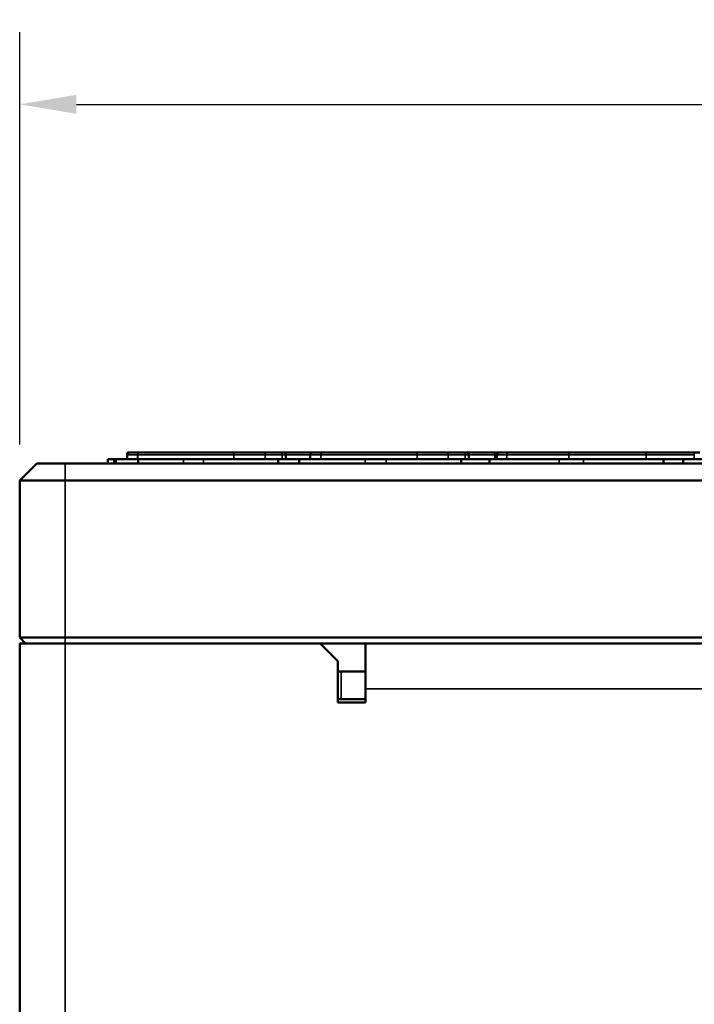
# Model space of a CAD drawing. Header units: inches. Extents: x 1.3 to 22.7, y 0.2 to 18.2.
# Tile 8 of 65: x 1.5 to 2.4, y 9.5 to 10.9. Entities that reach past the tile are written whole.
import ezdxf

# ---------------------------------------------------------------- set-up
doc = ezdxf.new("R2010")
doc.units = ezdxf.units.IN
doc.header["$LTSCALE"] = 0.833333
doc.header["$MEASUREMENT"] = 0
for name, color, linetype, lineweight in [('Dimension (ANSI)', 7, 'Continuous', 25), ('Visible (ANSI)', 7, 'Continuous', 50), ('Visible Narrow (ANSI)', 7, 'Continuous', 35)]:
    doc.layers.add(name, color=color, linetype=linetype, lineweight=lineweight)
doc.styles.add('Note Text (ANSI)', font='tahoma.ttf')
doc.dimstyles.new('Default (ANSI)', dxfattribs={"dimscale": 0.833333, "dimtxt": 0.2, "dimasz": 0.098425, "dimexe": 0.125, "dimexo": 0.0625, "dimgap": 0.031496, "dimtad": 0, "dimtih": 1, "dimtoh": 1, "dimrnd": 1e-08, "dimzin": 4, "dimdsep": 46, "dimtxsty": 'Note Text (ANSI)', "dimcen": 0.09, "dimdle": 0.393701, "dimclrd": 256, "dimclre": 256, "dimclrt": 256, "dimadec": 0, "dimazin": 1, "dimtfac": 1, "dimtofl": 0, "dimtmove": 0, "dimatfit": 3, "dimfxl": 1, "dimtolj": 1, "dimtzin": 4, "dimlwd": -1, "dimlwe": -1, "dimarcsym": 0})

# ---------------------------------------------------------------- blocks, each defined once
blk = doc.blocks.new('*D9')
at = {"layer": 'Defpoints', "color": 0}
for p in [(7.2175, 10.753), (1.4675, 10.2088), (7.2175, 10.2088)]:
    blk.add_point(p, dxfattribs=at)
at = {"layer": 'Dimension (ANSI)'}
for p, q in [((1.4675, 10.2608), (1.4675, 10.8572)), ((7.2175, 10.2608), (7.2175, 10.8572)), ((1.5495, 10.753), (3.7966, 10.753)), ((7.1355, 10.753), (4.8884, 10.753))]:
    blk.add_line(p, q, dxfattribs=at)
for points in [[(1.5495, 10.7667), (1.5495, 10.7393), (1.4675, 10.753)], [(7.1355, 10.7667), (7.1355, 10.7393), (7.2175, 10.753)]]:
    blk.add_solid(points, dxfattribs=at)
at = {"layer": 'Dimension (ANSI)', "insert": (3.8229, 10.862), "char_height": 0.166667, "attachment_point": 1, "style": 'Note Text (ANSI)'}
blk.add_mtext('\\A1;6.90 [175]', dxfattribs=at)

msp = doc.modelspace()

# ---------------------------------------------------------------- linework, layer by layer
at = {"layer": 'Visible (ANSI)'}
for p, q in [((1.59489, 10.24001), (1.60405, 10.24001)), ((1.59489, 10.24001), (1.59489, 10.23376)), ((1.60405, 10.24001), (1.6069, 10.24001)), ((1.60405, 10.24001), (1.60405, 10.23376)), ((1.6069, 10.24001), (1.63879, 10.24001)), ((1.62301, 10.24001), (1.62301, 10.24626)), ((1.62315, 10.24719), (1.62315, 10.24814)), ((1.63879, 10.24001), (1.70449, 10.24001)), ((1.63879, 10.24001), (1.63879, 10.23376)), ((1.73342, 10.24001), (1.70449, 10.24001)), ((1.73342, 10.24001), (1.84124, 10.24001)), ((1.87167, 10.24001), (1.84124, 10.24001)), ((1.84124, 10.24001), (1.84124, 10.23376)), ((1.85242, 10.24001), (1.85242, 10.24626)), ((1.87167, 10.24001), (1.96701, 10.24001)), ((1.87167, 10.24001), (1.87167, 10.23376)), ((1.88777, 10.24001), (1.88777, 10.24626)), ((1.99774, 10.24001), (1.96701, 10.24001)), ((1.99774, 10.24001), (2.10601, 10.24001)), ((2.14721, 10.24001), (2.10601, 10.24001)), ((2.10601, 10.24001), (2.10601, 10.23376)), ((2.11718, 10.24001), (2.11718, 10.24626)), ((2.14721, 10.24001), (2.24796, 10.24001)), ((2.14721, 10.24001), (2.14721, 10.23376)), ((2.15766, 10.24001), (2.15766, 10.24626)), ((2.28309, 10.24001), (2.24796, 10.24001)), ((2.28309, 10.24001), (2.39861, 10.24001)), ((2.42719, 10.24001), (2.39861, 10.24001)), ((2.39861, 10.24001), (2.39861, 10.23376)), ((2.42719, 10.24001), (2.49909, 10.24001)), ((2.42719, 10.24001), (2.42719, 10.23376)), ((1.46752, 10.20876), (1.49252, 10.23376)), ((1.49252, 10.23376), (1.53336, 10.23376)), ((7.15169, 10.23376), (1.53336, 10.23376)), ((1.53336, 10.20876), (1.46752, 10.20876)), ((1.46752, 10.20876), (1.46752, 9.98168)), ((1.53336, 10.20876), (7.15169, 10.20876)), ((1.46752, 9.98168), (1.53336, 9.98168)), ((1.46752, 9.98168), (1.47586, 9.97335)), ((1.46752, 5.31916), (1.46752, 9.97335)), ((1.53319, 9.97335), (1.46752, 9.97335)), ((1.90186, 9.97335), (1.53319, 9.97335)), ((7.15169, 9.98168), (1.53336, 9.98168)), ((1.90186, 9.97335), (1.92769, 9.94751)), ((1.90186, 9.97335), (6.78319, 9.97335)), ((1.96752, 9.97335), (1.96752, 9.90768)), ((1.92769, 9.88776), (1.92769, 9.94751)), ((1.93269, 9.93268), (1.96752, 9.93268)), ((1.96752, 9.90768), (1.96752, 9.88776)), ((1.96752, 9.88776), (1.92769, 9.88776)), ((1.93269, 9.89285), (1.96752, 9.89285))]:
    msp.add_line(p, q, dxfattribs=at)
for centre, radius, start, end in [((1.62613, 10.24626), 0.00313, 90, 180), ((1.6244, 10.24814), 0.00125, 90, 180), ((1.84929, 10.24626), 0.00312, 0, 90), ((1.8909, 10.24626), 0.00312, 90, 180), ((2.11406, 10.24626), 0.00312, 0, 90), ((2.16079, 10.24626), 0.00313, 90, 180), ((2.15849, 10.24626), 0.00313, 68.48482, 90), ((1.93269, 9.97251), 0.03983, 262.79118, 270), ((1.93269, 9.97251), 0.07967, 266.40273, 270)]:
    msp.add_arc(centre, radius, start, end, dxfattribs=at)
for points, knots in [([(1.62613, 10.24939), (1.62591, 10.24939), (1.62569, 10.24939), (1.62531, 10.24939), (1.62515, 10.24939), (1.62489, 10.24939), (1.62479, 10.24939), (1.62462, 10.24939), (1.62456, 10.24939), (1.62446, 10.24939), (1.62443, 10.24939), (1.6244, 10.24939), (1.6244, 10.24939), (1.6244, 10.24939)], [0.001356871, 0.001356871, 0.001356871, 0.001356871, 0.004286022, 0.004286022, 0.006884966, 0.006884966, 0.008884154, 0.008884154, 0.01042199, 0.01042199, 0.011545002, 0.011545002, 0.012020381, 0.012020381, 0.012020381, 0.012020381]), ([(1.64027, 10.24939), (1.63993, 10.24939), (1.6396, 10.24939), (1.63887, 10.24939), (1.63848, 10.24939), (1.63759, 10.24939), (1.63709, 10.24939), (1.63567, 10.24939), (1.63477, 10.24939), (1.6314, 10.24939), (1.62918, 10.24939), (1.62699, 10.24939), (1.62652, 10.24939), (1.6263, 10.24939), (1.62618, 10.24939), (1.62613, 10.24939), (1.62613, 10.24939)], [0.00017188, 0.00017188, 0.00017188, 0.00017188, 0.00589687, 0.00589687, 0.01286005, 0.01286005, 0.02189179, 0.02189179, 0.03934002, 0.03934002, 0.09020375, 0.09020375, 0.12199357, 0.12199357, 0.12199357, 0.13916212, 0.13916212, 0.13916212, 0.13916212]), ([(1.77632, 10.24939), (1.77444, 10.24939), (1.77254, 10.24939), (1.76863, 10.24939), (1.76661, 10.24939), (1.7622, 10.24939), (1.7598, 10.24939), (1.75228, 10.24939), (1.74708, 10.24939), (1.73001, 10.24939), (1.71809, 10.24939), (1.70619, 10.24939), (1.69447, 10.24939), (1.68269, 10.24939), (1.6653, 10.24939), (1.65955, 10.24939), (1.64915, 10.24939), (1.64458, 10.24939), (1.64027, 10.24939)], [0.00004868, 0.00004868, 0.00004868, 0.00004868, 0.02456734, 0.02456734, 0.05040609, 0.05040609, 0.08074846, 0.08074846, 0.14505436, 0.14505436, 0.29010872, 0.29010872, 0.29010872, 0.43302453, 0.43302453, 0.50528752, 0.50528752, 0.57576614, 0.57576614, 0.57576614, 0.57576614]), ([(1.82026, 10.24939), (1.81955, 10.24939), (1.81882, 10.24939), (1.81696, 10.24939), (1.81582, 10.24939), (1.81335, 10.24939), (1.81201, 10.24939), (1.80732, 10.24939), (1.80386, 10.24939), (1.80015, 10.24939), (1.79643, 10.24939), (1.7925, 10.24939), (1.7845, 10.24939), (1.78041, 10.24939), (1.77632, 10.24939)], [0.0000332, 0.0000332, 0.0000332, 0.0000332, 0.0124301, 0.0124301, 0.03140204, 0.03140204, 0.05312654, 0.05312654, 0.10625308, 0.10625308, 0.10625308, 0.15972538, 0.15972538, 0.21314899, 0.21314899, 0.21314899, 0.21314899]), ([(1.84425, 10.24939), (1.84397, 10.24939), (1.84368, 10.24939), (1.84293, 10.24939), (1.84246, 10.24939), (1.84139, 10.24939), (1.84079, 10.24939), (1.83863, 10.24939), (1.83692, 10.24939), (1.83487, 10.24939), (1.8328, 10.24939), (1.83044, 10.24939), (1.82549, 10.24939), (1.82289, 10.24939), (1.82026, 10.24939)], [0.00005095, 0.00005095, 0.00005095, 0.00005095, 0.01043042, 0.01043042, 0.02640702, 0.02640702, 0.04532449, 0.04532449, 0.09064898, 0.09064898, 0.09064898, 0.13645168, 0.13645168, 0.18222114, 0.18222114, 0.18222114, 0.18222114]), ([(1.84929, 10.24939), (1.84929, 10.24939), (1.84905, 10.24939), (1.84793, 10.24939), (1.84672, 10.24939), (1.84497, 10.24939), (1.84461, 10.24939), (1.84425, 10.24939)], [0.109399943, 0.109399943, 0.109399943, 0.109399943, 0.1379078, 0.1379078, 0.194401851, 0.194401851, 0.208607, 0.208607, 0.208607, 0.208607]), ([(1.88955, 10.24939), (1.88284, 10.24939), (1.87614, 10.24939), (1.86369, 10.24939), (1.85795, 10.24939), (1.85221, 10.24939), (1.85124, 10.24939), (1.85027, 10.24939), (1.84929, 10.24939)], [0.00936097, 0.00936097, 0.00936097, 0.00936097, 0.09128186, 0.09128186, 0.1613902, 0.1613902, 0.1613902, 0.1732795, 0.1732795, 0.1732795, 0.1732795]), ([(1.90503, 10.24939), (1.90469, 10.24939), (1.90436, 10.24939), (1.90364, 10.24939), (1.90324, 10.24939), (1.90235, 10.24939), (1.90186, 10.24939), (1.90044, 10.24939), (1.89954, 10.24939), (1.89617, 10.24939), (1.89395, 10.24939), (1.89175, 10.24939), (1.89128, 10.24939), (1.89106, 10.24939), (1.89095, 10.24939), (1.89089, 10.24939), (1.89089, 10.24939)], [0.00017186, 0.00017186, 0.00017186, 0.00017186, 0.00589693, 0.00589693, 0.01286018, 0.01286018, 0.021892, 0.021892, 0.03934196, 0.03934196, 0.09020522, 0.09020522, 0.12199476, 0.12199476, 0.12199476, 0.13917105, 0.13917105, 0.13917105, 0.13917105]), ([(2.04109, 10.24939), (2.03921, 10.24939), (2.03731, 10.24939), (2.03339, 10.24939), (2.03137, 10.24939), (2.02696, 10.24939), (2.02457, 10.24939), (2.01704, 10.24939), (2.01184, 10.24939), (1.99478, 10.24939), (1.98285, 10.24939), (1.97096, 10.24939), (1.95923, 10.24939), (1.94746, 10.24939), (1.93007, 10.24939), (1.92432, 10.24939), (1.91391, 10.24939), (1.90934, 10.24939), (1.90503, 10.24939)], [0.00004885, 0.00004885, 0.00004885, 0.00004885, 0.02456901, 0.02456901, 0.05040921, 0.05040921, 0.08075294, 0.08075294, 0.14505454, 0.14505454, 0.29010907, 0.29010907, 0.29010907, 0.43302487, 0.43302487, 0.50528852, 0.50528852, 0.57576649, 0.57576649, 0.57576649, 0.57576649]), ([(2.08503, 10.24939), (2.08431, 10.24939), (2.08358, 10.24939), (2.08173, 10.24939), (2.08059, 10.24939), (2.07811, 10.24939), (2.07677, 10.24939), (2.07209, 10.24939), (2.06862, 10.24939), (2.06492, 10.24939), (2.06119, 10.24939), (2.05727, 10.24939), (2.04927, 10.24939), (2.04518, 10.24939), (2.04109, 10.24939)], [0.00003268, 0.00003268, 0.00003268, 0.00003268, 0.01243014, 0.01243014, 0.0314019, 0.0314019, 0.05312513, 0.05312513, 0.10625027, 0.10625027, 0.10625027, 0.15972069, 0.15972069, 0.21314224, 0.21314224, 0.21314224, 0.21314224]), ([(2.10901, 10.24939), (2.10874, 10.24939), (2.10845, 10.24939), (2.1077, 10.24939), (2.10723, 10.24939), (2.10616, 10.24939), (2.10555, 10.24939), (2.1034, 10.24939), (2.10169, 10.24939), (2.09964, 10.24939), (2.09756, 10.24939), (2.09521, 10.24939), (2.09026, 10.24939), (2.08765, 10.24939), (2.08503, 10.24939)], [0.00005114, 0.00005114, 0.00005114, 0.00005114, 0.01043058, 0.01043058, 0.02640737, 0.02640737, 0.04532595, 0.04532595, 0.09065189, 0.09065189, 0.09065189, 0.13645578, 0.13645578, 0.18222696, 0.18222696, 0.18222696, 0.18222696]), ([(2.11406, 10.24939), (2.11406, 10.24939), (2.11381, 10.24939), (2.1127, 10.24939), (2.11148, 10.24939), (2.10974, 10.24939), (2.10938, 10.24939), (2.10901, 10.24939)], [0.109401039, 0.109401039, 0.109401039, 0.109401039, 0.137907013, 0.137907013, 0.1943994, 0.1943994, 0.20860738, 0.20860738, 0.20860738, 0.20860738]), ([(2.15432, 10.24939), (2.14726, 10.24939), (2.1402, 10.24939), (2.12775, 10.24939), (2.12237, 10.24939), (2.11698, 10.24939), (2.11601, 10.24939), (2.11503, 10.24939), (2.11406, 10.24939)], [0.00936115, 0.00936115, 0.00936115, 0.00936115, 0.09558711, 0.09558711, 0.16139119, 0.16139119, 0.16139119, 0.17327959, 0.17327959, 0.17327959, 0.17327959]), ([(2.1585, 10.24939), (2.1585, 10.24939), (2.1581, 10.24939), (2.15672, 10.24939), (2.15559, 10.24939), (2.15432, 10.24939)], [0.1451747, 0.1451747, 0.1451747, 0.1451747, 0.19417496, 0.19417496, 0.26043169, 0.26043169, 0.26043169, 0.26043169]), ([(2.17481, 10.24939), (2.17439, 10.24939), (2.17398, 10.24939), (2.17312, 10.24939), (2.17266, 10.24939), (2.17126, 10.24939), (2.17035, 10.24939), (2.166, 10.24939), (2.16311, 10.24939), (2.16107, 10.24939), (2.1608, 10.24939), (2.16079, 10.24939)], [0.00010644, 0.00010644, 0.00010644, 0.00010644, 0.00946905, 0.00946905, 0.02055328, 0.02055328, 0.04413186, 0.04413186, 0.13884704, 0.13884704, 0.18151406, 0.18151406, 0.18151406, 0.18151406]), ([(2.26158, 10.24939), (2.25973, 10.24939), (2.25787, 10.24939), (2.25351, 10.24939), (2.251, 10.24939), (2.2435, 10.24939), (2.23853, 10.24939), (2.22631, 10.24939), (2.21904, 10.24939), (2.212, 10.24939), (2.20758, 10.24939), (2.20328, 10.24939), (2.19286, 10.24939), (2.18729, 10.24939), (2.17973, 10.24939), (2.17722, 10.24939), (2.17481, 10.24939)], [0.00004655, 0.00004655, 0.00004655, 0.00004655, 0.02262535, 0.02262535, 0.05328652, 0.05328652, 0.11407072, 0.11407072, 0.20300245, 0.20300245, 0.20300245, 0.25872339, 0.25872339, 0.3478769, 0.3478769, 0.4002214, 0.4002214, 0.4002214, 0.4002214]), ([(2.37169, 10.24939), (2.36977, 10.24939), (2.36781, 10.24939), (2.36447, 10.24939), (2.36309, 10.24939), (2.35691, 10.24939), (2.35204, 10.24939), (2.33854, 10.24939), (2.32966, 10.24939), (2.32026, 10.24939), (2.31084, 10.24939), (2.30103, 10.24939), (2.28135, 10.24939), (2.27146, 10.24939), (2.26158, 10.24939)], [0.00016628, 0.00016628, 0.00016628, 0.00016628, 0.02948224, 0.02948224, 0.0499141, 0.0499141, 0.12033854, 0.12033854, 0.24067709, 0.24067709, 0.24067709, 0.36121722, 0.36121722, 0.4817108, 0.4817108, 0.4817108, 0.4817108]), ([(2.44025, 10.24939), (2.43684, 10.24939), (2.43324, 10.24939), (2.42437, 10.24939), (2.41933, 10.24939), (2.41361, 10.24939), (2.4079, 10.24939), (2.40151, 10.24939), (2.38751, 10.24939), (2.37971, 10.24939), (2.37169, 10.24939)], [0.0001304, 0.0001304, 0.0001304, 0.0001304, 0.12536311, 0.12536311, 0.25072622, 0.25072622, 0.25072622, 0.37573517, 0.37573517, 0.50057763, 0.50057763, 0.50057763, 0.50057763]), ([(2.45114, 10.24939), (2.45113, 10.24939), (2.45083, 10.24939), (2.45024, 10.24939), (2.44927, 10.24939), (2.44773, 10.24939), (2.44426, 10.24939), (2.44228, 10.24939), (2.44025, 10.24939)], [0.10727055, 0.10727055, 0.10727055, 0.10727055, 0.15635005, 0.15635005, 0.15635005, 0.23590171, 0.23590171, 0.31532297, 0.31532297, 0.31532297, 0.31532297])]:
    msp.add_open_spline(points, degree=3, knots=knots, dxfattribs=at)
for points in [[(1.8909, 10.24939), (1.89048, 10.24939), (1.89002, 10.24939), (1.88955, 10.24939)], [(2.16079, 10.24939), (2.16002, 10.24939), (2.15926, 10.24939), (2.15849, 10.24939)]]:
    msp.add_open_spline(points, degree=3, dxfattribs=at)
at = {"layer": 'Visible Narrow (ANSI)'}
for p, q in [((1.6069, 10.24001), (1.6069, 10.23376)), ((1.63819, 10.24626), (1.63812, 10.24626)), ((1.70449, 10.24001), (1.70449, 10.23376)), ((1.73342, 10.24001), (1.73342, 10.23376)), ((1.77745, 10.24626), (1.77743, 10.24626)), ((1.8225, 10.24626), (1.82249, 10.24626)), ((1.84722, 10.24626), (1.84721, 10.24626)), ((1.90295, 10.24626), (1.90289, 10.24626)), ((1.96701, 10.24001), (1.96701, 10.23376)), ((1.99774, 10.24001), (1.99774, 10.23376)), ((2.04222, 10.24626), (2.04219, 10.24626)), ((2.08726, 10.24626), (2.08725, 10.24626)), ((2.11198, 10.24626), (2.11197, 10.24626)), ((2.15735, 10.24626), (2.15451, 10.24626)), ((2.17222, 10.24626), (2.17219, 10.24626)), ((2.24796, 10.24001), (2.24796, 10.23376)), ((2.26159, 10.24626), (2.26157, 10.24626)), ((2.28309, 10.24001), (2.28309, 10.23376)), ((2.37364, 10.24626), (2.37357, 10.24626)), ((2.44322, 10.24626), (2.4432, 10.24626)), ((1.53336, 10.23376), (1.53336, 10.20876)), ((1.53336, 9.98168), (1.53336, 10.20876)), ((1.53319, 9.97335), (1.53319, 5.31916)), ((1.53336, 9.98168), (1.53336, 9.97335)), ((1.93269, 9.93268), (1.93269, 9.89285)), ((6.71752, 9.90768), (1.96752, 9.90768))]:
    msp.add_line(p, q, dxfattribs=at)
for centre, major_axis, ratio, start_param, end_param in [((1.64027, 10.24626), (0, 0.00313), 0.6869019, 0, 1.5707963), ((1.64027, 10.24626), (0, 0.00312), 0.6664234, 0, 1.5707963), ((1.77632, 10.24626), (0, 0.00313), 0.3530563, 4.712389, 6.2831853), ((1.77632, 10.24626), (0, 0.00313), 0.3602215, 4.712389, 6.2831853), ((1.82026, 10.24626), (0, 0.00313), 0.7111952, 4.7123892, 6.2831855), ((1.82026, 10.24626), (0, 0.00313), 0.7148685, 4.712389, 6.2831853), ((1.84425, 10.24626), (0, 0.00312), 0.9474874, 4.7123869, 6.2831832), ((1.84425, 10.24626), (0, 0.00312), 0.9500353, 4.712389, 6.2831853), ((1.88955, 10.24626), (0, 0.00313), 0.0614604, 5.8650822, 6.2831853), ((1.88955, 10.24626), (0, 0.00313), 0.9720165, 6.062858, 6.2831853), ((1.90503, 10.24626), (0, 0.00312), 0.6869014, 0, 1.5707963), ((1.90503, 10.24626), (0, 0.00313), 0.6664249, 0, 1.5707963), ((2.04109, 10.24626), (0, 0.00312), 0.3530318, 4.712389, 6.2831853), ((2.04109, 10.24626), (0, 0.00312), 0.3602221, 4.712389, 6.2831853), ((2.08503, 10.24626), (0, 0.00312), 0.7111959, 4.7123893, 6.2831856), ((2.08503, 10.24626), (0, 0.00312), 0.7148117, 4.712389, 6.2831853), ((2.10901, 10.24626), (0, 0.00312), 0.9474771, 4.7123891, 6.2831854), ((2.10901, 10.24626), (0, 0.00313), 0.9500351, 4.712389, 6.2831853), ((2.15432, 10.24626), (0, 0.00313), 0.06146, 4.712389, 6.2831853), ((2.15432, 10.24626), (0, 0.00312), 0.9720208, 4.712389, 6.2831853), ((2.17481, 10.24626), (0, 0.00312), 0.8361617, 0, 1.5707963), ((2.17481, 10.24626), (0, 0.00312), 0.8267902, 0, 1.5707963), ((2.26158, 10.24626), (0, 0.00313), 0.0024435, 6.2831831, 7.8539805), ((2.26158, 10.24626), (0, 0.00313), 0.0048904, 4.712389, 6.2831853), ((2.37169, 10.24626), (0, 0.00312), 0.6012097, 4.712389, 6.2831853), ((2.37169, 10.24626), (0, 0.00313), 0.6219783, 4.712389, 6.2831853), ((2.44025, 10.24626), (0, 0.00313), 0.9433217, 4.712389, 6.2831853), ((2.44025, 10.24626), (0, 0.00313), 0.9499378, 4.712389, 6.2831853)]:
    msp.add_ellipse(centre, major_axis=major_axis, ratio=ratio, start_param=start_param, end_param=end_param, dxfattribs=at)
for points, knots in [([(1.623, 10.24626), (1.623, 10.24626), (1.62306, 10.24626), (1.62319, 10.24626), (1.62342, 10.24626), (1.62394, 10.24626), (1.62637, 10.24626), (1.62877, 10.24626), (1.63231, 10.24626), (1.63326, 10.24626), (1.63475, 10.24626), (1.63526, 10.24626), (1.6362, 10.24626), (1.63661, 10.24626), (1.63738, 10.24626), (1.63778, 10.24626), (1.63812, 10.24626)], [-0.13916212, -0.13916212, -0.13916212, -0.13916212, -0.12199357, -0.12199357, -0.12199357, -0.09020375, -0.09020375, -0.03934002, -0.03934002, -0.02189179, -0.02189179, -0.01286005, -0.01286005, -0.00589687, -0.00589687, -0.00017188, -0.00017188, -0.00017188, -0.00017188]), ([(1.62314, 10.24814), (1.62314, 10.24814), (1.62317, 10.24814), (1.62324, 10.24814), (1.6233, 10.24814), (1.62345, 10.24814), (1.62354, 10.24814), (1.62363, 10.24814)], [-0.0120203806, -0.0120203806, -0.0120203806, -0.0120203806, -0.0115450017, -0.0115450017, -0.0104219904, -0.0104219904, -0.0090304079, -0.0090304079, -0.0090304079, -0.0090304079]), ([(1.63812, 10.24626), (1.63812, 10.24574), (1.63812, 10.24522), (1.63812, 10.2447), (1.63812, 10.24392), (1.63812, 10.24314), (1.63812, 10.24157), (1.63812, 10.24079), (1.63812, 10.24001)], [-0.0254, -0.0254, -0.0254, -0.0254, -0.01905, -0.01905, -0.01905, -0.009525, -0.009525, 0, 0, 0, 0]), ([(1.63819, 10.24001), (1.63819, 10.24079), (1.63819, 10.24157), (1.63819, 10.24314), (1.63819, 10.24392), (1.63819, 10.2447), (1.63819, 10.24522), (1.63819, 10.24574), (1.63819, 10.24626)], [0, 0, 0, 0, 0.009525, 0.009525, 0.01905, 0.01905, 0.01905, 0.0254, 0.0254, 0.0254, 0.0254]), ([(1.63819, 10.24626), (1.6425, 10.24626), (1.6474, 10.24626), (1.65844, 10.24626), (1.66456, 10.24626), (1.68258, 10.24626), (1.69433, 10.24626), (1.70615, 10.24626), (1.71814, 10.24626), (1.73011, 10.24626), (1.74755, 10.24626), (1.75293, 10.24626), (1.76062, 10.24626), (1.76306, 10.24626), (1.76754, 10.24626), (1.76959, 10.24626), (1.77357, 10.24626), (1.77555, 10.24626), (1.77743, 10.24626)], [-0.57576614, -0.57576614, -0.57576614, -0.57576614, -0.50528752, -0.50528752, -0.43302453, -0.43302453, -0.29010872, -0.29010872, -0.29010872, -0.14505436, -0.14505436, -0.08074846, -0.08074846, -0.05040609, -0.05040609, -0.02456734, -0.02456734, -0.00004868, -0.00004868, -0.00004868, -0.00004868]), ([(1.77743, 10.24626), (1.77743, 10.24574), (1.77743, 10.24522), (1.77743, 10.2447), (1.77743, 10.24416), (1.77743, 10.24362), (1.77743, 10.24206), (1.77744, 10.24104), (1.77744, 10.24001)], [-0.019467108, -0.019467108, -0.019467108, -0.019467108, -0.013117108, -0.013117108, -0.013117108, -0.006556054, -0.006556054, 0.005933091, 0.005933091, 0.005933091, 0.005933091]), ([(1.77746, 10.24001), (1.77746, 10.24104), (1.77745, 10.24206), (1.77745, 10.24362), (1.77745, 10.24416), (1.77745, 10.2447), (1.77745, 10.24522), (1.77745, 10.24574), (1.77745, 10.24626)], [-0.005933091, -0.005933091, -0.005933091, -0.005933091, 0.006556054, 0.006556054, 0.013117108, 0.013117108, 0.013117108, 0.019467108, 0.019467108, 0.019467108, 0.019467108]), ([(1.77745, 10.24626), (1.78154, 10.24626), (1.78571, 10.24626), (1.79387, 10.24626), (1.79792, 10.24626), (1.8018, 10.24626), (1.80566, 10.24626), (1.80927, 10.24626), (1.81407, 10.24626), (1.81543, 10.24626), (1.81795, 10.24626), (1.81911, 10.24626), (1.821, 10.24626), (1.82177, 10.24626), (1.82249, 10.24626)], [-0.21314899, -0.21314899, -0.21314899, -0.21314899, -0.15972538, -0.15972538, -0.10625308, -0.10625308, -0.10625308, -0.05312654, -0.05312654, -0.03140204, -0.03140204, -0.0124301, -0.0124301, -0.0000332, -0.0000332, -0.0000332, -0.0000332]), ([(1.82249, 10.24626), (1.82249, 10.24574), (1.82249, 10.24522), (1.82249, 10.2447), (1.82249, 10.24392), (1.82249, 10.24314), (1.82249, 10.24157), (1.82249, 10.24079), (1.82249, 10.24001)], [-0.0254, -0.0254, -0.0254, -0.0254, -0.01905, -0.01905, -0.01905, -0.009524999, -0.009524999, 0, 0, 0, 0]), ([(1.8225, 10.24001), (1.8225, 10.24079), (1.8225, 10.24157), (1.8225, 10.24314), (1.8225, 10.24392), (1.8225, 10.2447), (1.8225, 10.24522), (1.8225, 10.24574), (1.8225, 10.24626)], [0, 0, 0, 0, 0.009524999, 0.009524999, 0.01905, 0.01905, 0.01905, 0.0254, 0.0254, 0.0254, 0.0254]), ([(1.8225, 10.24626), (1.82512, 10.24626), (1.82779, 10.24626), (1.83286, 10.24626), (1.8353, 10.24626), (1.83748, 10.24626), (1.83963, 10.24626), (1.84144, 10.24626), (1.84366, 10.24626), (1.84428, 10.24626), (1.84537, 10.24626), (1.84586, 10.24626), (1.84662, 10.24626), (1.84693, 10.24626), (1.84721, 10.24626)], [-0.18222114, -0.18222114, -0.18222114, -0.18222114, -0.13645168, -0.13645168, -0.09064898, -0.09064898, -0.09064898, -0.04532449, -0.04532449, -0.02640702, -0.02640702, -0.01043042, -0.01043042, -0.00005094, -0.00005094, -0.00005094, -0.00005094]), ([(1.84721, 10.24626), (1.84721, 10.24574), (1.84721, 10.24522), (1.84721, 10.2447), (1.84721, 10.24392), (1.84721, 10.24314), (1.84721, 10.24157), (1.84721, 10.24079), (1.84721, 10.24001)], [-0.0254, -0.0254, -0.0254, -0.0254, -0.01905, -0.01905, -0.01905, -0.009524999, -0.009524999, 0, 0, 0, 0]), ([(1.84722, 10.24001), (1.84722, 10.24079), (1.84722, 10.24157), (1.84722, 10.24314), (1.84722, 10.24392), (1.84722, 10.2447), (1.84722, 10.24522), (1.84722, 10.24574), (1.84722, 10.24626)], [0, 0, 0, 0, 0.009524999, 0.009524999, 0.01905, 0.01905, 0.01905, 0.0254, 0.0254, 0.0254, 0.0254]), ([(1.84722, 10.24626), (1.84758, 10.24626), (1.84795, 10.24626), (1.84973, 10.24626), (1.85098, 10.24626), (1.85215, 10.24626), (1.85242, 10.24626), (1.85242, 10.24626)], [-0.208606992, -0.208606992, -0.208606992, -0.208606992, -0.194401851, -0.194401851, -0.1379078, -0.1379078, -0.109399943, -0.109399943, -0.109399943, -0.109399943]), ([(1.85242, 10.24626), (1.85815, 10.24626), (1.86389, 10.24626), (1.87567, 10.24626), (1.88172, 10.24626), (1.88777, 10.24626)], [-0.16133748, -0.16133748, -0.16133748, -0.16133748, -0.09128186, -0.09128186, -0.01738321, -0.01738321, -0.01738321, -0.01738321]), ([(1.88776, 10.24626), (1.88777, 10.24626), (1.88782, 10.24626), (1.88795, 10.24626), (1.88819, 10.24626), (1.8887, 10.24626), (1.89114, 10.24626), (1.89353, 10.24626), (1.89708, 10.24626), (1.89802, 10.24626), (1.89951, 10.24626), (1.90003, 10.24626), (1.90096, 10.24626), (1.90138, 10.24626), (1.90214, 10.24626), (1.90254, 10.24626), (1.90289, 10.24626)], [-0.13917105, -0.13917105, -0.13917105, -0.13917105, -0.12199476, -0.12199476, -0.12199476, -0.09020522, -0.09020522, -0.03934196, -0.03934196, -0.021892, -0.021892, -0.01286018, -0.01286018, -0.00589693, -0.00589693, -0.00017186, -0.00017186, -0.00017186, -0.00017186]), ([(1.90289, 10.24626), (1.90289, 10.24574), (1.90289, 10.24522), (1.90289, 10.2447), (1.90289, 10.24392), (1.90289, 10.24314), (1.90289, 10.24157), (1.90289, 10.24079), (1.90289, 10.24001)], [-0.0254, -0.0254, -0.0254, -0.0254, -0.01905, -0.01905, -0.01905, -0.009525, -0.009525, 0, 0, 0, 0]), ([(1.90295, 10.24001), (1.90295, 10.24079), (1.90295, 10.24157), (1.90295, 10.24314), (1.90295, 10.24392), (1.90295, 10.2447), (1.90295, 10.24522), (1.90295, 10.24574), (1.90295, 10.24626)], [0, 0, 0, 0, 0.009525, 0.009525, 0.01905, 0.01905, 0.01905, 0.0254, 0.0254, 0.0254, 0.0254]), ([(1.90295, 10.24626), (1.90726, 10.24626), (1.91216, 10.24626), (1.92321, 10.24626), (1.92932, 10.24626), (1.94735, 10.24626), (1.95909, 10.24626), (1.97091, 10.24626), (1.98291, 10.24626), (1.99488, 10.24626), (2.01231, 10.24626), (2.01769, 10.24626), (2.02539, 10.24626), (2.02783, 10.24626), (2.03231, 10.24626), (2.03436, 10.24626), (2.03833, 10.24626), (2.04031, 10.24626), (2.04219, 10.24626)], [-0.57576649, -0.57576649, -0.57576649, -0.57576649, -0.50528852, -0.50528852, -0.43302487, -0.43302487, -0.29010907, -0.29010907, -0.29010907, -0.14505454, -0.14505454, -0.08075294, -0.08075294, -0.05040921, -0.05040921, -0.02456901, -0.02456901, -0.00004885, -0.00004885, -0.00004885, -0.00004885]), ([(2.04219, 10.24626), (2.04219, 10.24574), (2.04219, 10.24522), (2.04219, 10.2447), (2.04219, 10.24416), (2.04219, 10.24362), (2.04219, 10.24206), (2.0422, 10.24104), (2.0422, 10.24001)], [-0.019465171, -0.019465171, -0.019465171, -0.019465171, -0.013115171, -0.013115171, -0.013115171, -0.006555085, -0.006555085, 0.00593503, 0.00593503, 0.00593503, 0.00593503]), ([(2.04223, 10.24001), (2.04223, 10.24104), (2.04222, 10.24206), (2.04222, 10.24362), (2.04222, 10.24416), (2.04222, 10.2447), (2.04222, 10.24522), (2.04222, 10.24574), (2.04222, 10.24626)], [-0.00593503, -0.00593503, -0.00593503, -0.00593503, 0.006555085, 0.006555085, 0.013115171, 0.013115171, 0.013115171, 0.019465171, 0.019465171, 0.019465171, 0.019465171]), ([(2.04222, 10.24626), (2.0463, 10.24626), (2.05047, 10.24626), (2.05864, 10.24626), (2.06268, 10.24626), (2.06657, 10.24626), (2.07042, 10.24626), (2.07404, 10.24626), (2.07883, 10.24626), (2.08019, 10.24626), (2.08271, 10.24626), (2.08387, 10.24626), (2.08576, 10.24626), (2.08654, 10.24626), (2.08725, 10.24626)], [-0.21314224, -0.21314224, -0.21314224, -0.21314224, -0.15972069, -0.15972069, -0.10625027, -0.10625027, -0.10625027, -0.05312513, -0.05312513, -0.0314019, -0.0314019, -0.01243014, -0.01243014, -0.00003268, -0.00003268, -0.00003268, -0.00003268]), ([(2.08725, 10.24626), (2.08725, 10.24574), (2.08725, 10.24522), (2.08725, 10.2447), (2.08725, 10.24392), (2.08725, 10.24314), (2.08725, 10.24157), (2.08725, 10.24079), (2.08725, 10.24001)], [-0.0254, -0.0254, -0.0254, -0.0254, -0.01905, -0.01905, -0.01905, -0.009524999, -0.009524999, 0, 0, 0, 0]), ([(2.08726, 10.24001), (2.08726, 10.24079), (2.08726, 10.24157), (2.08726, 10.24314), (2.08726, 10.24392), (2.08726, 10.2447), (2.08726, 10.24522), (2.08726, 10.24574), (2.08726, 10.24626)], [0, 0, 0, 0, 0.009524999, 0.009524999, 0.01905, 0.01905, 0.01905, 0.0254, 0.0254, 0.0254, 0.0254]), ([(2.08726, 10.24626), (2.08989, 10.24626), (2.09256, 10.24626), (2.09762, 10.24626), (2.10006, 10.24626), (2.10224, 10.24626), (2.1044, 10.24626), (2.10621, 10.24626), (2.10842, 10.24626), (2.10904, 10.24626), (2.11014, 10.24626), (2.11062, 10.24626), (2.11139, 10.24626), (2.1117, 10.24626), (2.11197, 10.24626)], [-0.18222696, -0.18222696, -0.18222696, -0.18222696, -0.13645578, -0.13645578, -0.09065189, -0.09065189, -0.09065189, -0.04532595, -0.04532595, -0.02640737, -0.02640737, -0.01043058, -0.01043058, -0.00005115, -0.00005115, -0.00005115, -0.00005115]), ([(2.11197, 10.24626), (2.11197, 10.24574), (2.11197, 10.24522), (2.11197, 10.2447), (2.11197, 10.24392), (2.11197, 10.24314), (2.11197, 10.24157), (2.11197, 10.24079), (2.11197, 10.24001)], [-0.0254, -0.0254, -0.0254, -0.0254, -0.01905, -0.01905, -0.01905, -0.009524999, -0.009524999, 0, 0, 0, 0]), ([(2.11198, 10.24001), (2.11198, 10.24079), (2.11198, 10.24157), (2.11198, 10.24314), (2.11198, 10.24392), (2.11198, 10.2447), (2.11198, 10.24522), (2.11198, 10.24574), (2.11198, 10.24626)], [0, 0, 0, 0, 0.009524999, 0.009524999, 0.01905, 0.01905, 0.01905, 0.0254, 0.0254, 0.0254, 0.0254]), ([(2.11198, 10.24626), (2.11235, 10.24626), (2.11271, 10.24626), (2.1145, 10.24626), (2.11574, 10.24626), (2.11692, 10.24626), (2.11719, 10.24626), (2.11718, 10.24626)], [-0.208607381, -0.208607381, -0.208607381, -0.208607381, -0.1943994, -0.1943994, -0.137907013, -0.137907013, -0.109401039, -0.109401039, -0.109401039, -0.109401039]), ([(2.11718, 10.24626), (2.12257, 10.24626), (2.12795, 10.24626), (2.14039, 10.24626), (2.14745, 10.24626), (2.15451, 10.24626)], [-0.16133755, -0.16133755, -0.16133755, -0.16133755, -0.09558711, -0.09558711, -0.00936115, -0.00936115, -0.00936115, -0.00936115]), ([(2.15451, 10.24626), (2.15451, 10.24574), (2.15451, 10.24522), (2.15451, 10.2447), (2.15451, 10.24392), (2.15451, 10.24314), (2.15451, 10.24157), (2.15451, 10.24079), (2.15451, 10.24001)], [-0.0254, -0.0254, -0.0254, -0.0254, -0.01905, -0.01905, -0.01905, -0.009525, -0.009525, 0, 0, 0, 0]), ([(2.15735, 10.24001), (2.15735, 10.24079), (2.15735, 10.24157), (2.15735, 10.24314), (2.15735, 10.24392), (2.15735, 10.2447), (2.15735, 10.24522), (2.15735, 10.24574), (2.15735, 10.24626)], [0, 0, 0, 0, 0.009525, 0.009525, 0.01905, 0.01905, 0.01905, 0.0254, 0.0254, 0.0254, 0.0254]), ([(2.15767, 10.24626), (2.15767, 10.24626), (2.15796, 10.24626), (2.16012, 10.24626), (2.16311, 10.24626), (2.16758, 10.24626), (2.16851, 10.24626), (2.16995, 10.24626), (2.17042, 10.24626), (2.17132, 10.24626), (2.17177, 10.24626), (2.17219, 10.24626)], [-0.18151406, -0.18151406, -0.18151406, -0.18151406, -0.13884704, -0.13884704, -0.04413186, -0.04413186, -0.02055328, -0.02055328, -0.00946905, -0.00946905, -0.00010644, -0.00010644, -0.00010644, -0.00010644]), ([(2.17219, 10.24626), (2.17219, 10.24574), (2.17219, 10.24522), (2.17219, 10.2447), (2.17219, 10.24392), (2.17219, 10.24314), (2.17219, 10.24157), (2.17219, 10.24079), (2.17219, 10.24001)], [-0.0254, -0.0254, -0.0254, -0.0254, -0.01905, -0.01905, -0.01905, -0.009525, -0.009525, 0, 0, 0, 0]), ([(2.17222, 10.24001), (2.17222, 10.24079), (2.17222, 10.24157), (2.17222, 10.24314), (2.17222, 10.24392), (2.17222, 10.2447), (2.17222, 10.24522), (2.17222, 10.24574), (2.17222, 10.24626)], [0, 0, 0, 0, 0.009525, 0.009525, 0.01905, 0.01905, 0.01905, 0.0254, 0.0254, 0.0254, 0.0254]), ([(2.17222, 10.24626), (2.17464, 10.24626), (2.17726, 10.24626), (2.1851, 10.24626), (2.19097, 10.24626), (2.20202, 10.24626), (2.20658, 10.24626), (2.21119, 10.24626), (2.21853, 10.24626), (2.22591, 10.24626), (2.23829, 10.24626), (2.24331, 10.24626), (2.25087, 10.24626), (2.2534, 10.24626), (2.25781, 10.24626), (2.25972, 10.24626), (2.26157, 10.24626)], [-0.4002214, -0.4002214, -0.4002214, -0.4002214, -0.3478769, -0.3478769, -0.25872339, -0.25872339, -0.20300245, -0.20300245, -0.20300245, -0.11407072, -0.11407072, -0.05328652, -0.05328652, -0.02262535, -0.02262535, -0.00004655, -0.00004655, -0.00004655, -0.00004655]), ([(2.26157, 10.24626), (2.26157, 10.24574), (2.26157, 10.24522), (2.26157, 10.2447), (2.26157, 10.24414), (2.26157, 10.24359), (2.26157, 10.24202), (2.26158, 10.24102), (2.26158, 10.24001)], [-0.019912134, -0.019912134, -0.019912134, -0.019912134, -0.013562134, -0.013562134, -0.013562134, -0.006778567, -0.006778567, 0.005488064, 0.005488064, 0.005488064, 0.005488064]), ([(2.26161, 10.24001), (2.26161, 10.24102), (2.26159, 10.24202), (2.26159, 10.24359), (2.26159, 10.24414), (2.26159, 10.2447), (2.26159, 10.24522), (2.26159, 10.24574), (2.26159, 10.24626)], [-0.005488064, -0.005488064, -0.005488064, -0.005488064, 0.006778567, 0.006778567, 0.013562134, 0.013562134, 0.013562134, 0.019912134, 0.019912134, 0.019912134, 0.019912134]), ([(2.26159, 10.24626), (2.27148, 10.24626), (2.28151, 10.24626), (2.30148, 10.24626), (2.31151, 10.24626), (2.32121, 10.24626), (2.33089, 10.24626), (2.34, 10.24626), (2.35368, 10.24626), (2.35861, 10.24626), (2.36485, 10.24626), (2.36625, 10.24626), (2.36963, 10.24626), (2.37165, 10.24626), (2.37357, 10.24626)], [-0.4817108, -0.4817108, -0.4817108, -0.4817108, -0.36121722, -0.36121722, -0.24067709, -0.24067709, -0.24067709, -0.12033854, -0.12033854, -0.0499141, -0.0499141, -0.02948224, -0.02948224, -0.00016628, -0.00016628, -0.00016628, -0.00016628]), ([(2.37357, 10.24626), (2.37357, 10.24574), (2.37357, 10.24522), (2.37357, 10.2447), (2.37357, 10.24392), (2.37357, 10.24314), (2.37357, 10.24157), (2.37357, 10.24079), (2.37357, 10.24001)], [-0.0254, -0.0254, -0.0254, -0.0254, -0.01905, -0.01905, -0.01905, -0.009525, -0.009525, 0, 0, 0, 0]), ([(2.37364, 10.24001), (2.37364, 10.24079), (2.37364, 10.24157), (2.37364, 10.24314), (2.37364, 10.24392), (2.37364, 10.2447), (2.37364, 10.24522), (2.37364, 10.24574), (2.37364, 10.24626)], [0, 0, 0, 0, 0.009525, 0.009525, 0.01905, 0.01905, 0.01905, 0.0254, 0.0254, 0.0254, 0.0254]), ([(2.37364, 10.24626), (2.38166, 10.24626), (2.38968, 10.24626), (2.40391, 10.24626), (2.41041, 10.24626), (2.41621, 10.24626), (2.42202, 10.24626), (2.42713, 10.24626), (2.43612, 10.24626), (2.43979, 10.24626), (2.4432, 10.24626)], [-0.50057762, -0.50057762, -0.50057762, -0.50057762, -0.37573517, -0.37573517, -0.25072622, -0.25072622, -0.25072622, -0.12536311, -0.12536311, -0.0001304, -0.0001304, -0.0001304, -0.0001304]), ([(2.4432, 10.24626), (2.4432, 10.24574), (2.4432, 10.24522), (2.4432, 10.2447), (2.4432, 10.24392), (2.4432, 10.24314), (2.4432, 10.24157), (2.4432, 10.24079), (2.4432, 10.24001)], [-0.0254, -0.0254, -0.0254, -0.0254, -0.01905, -0.01905, -0.01905, -0.009525, -0.009525, 0, 0, 0, 0]), ([(2.44322, 10.24001), (2.44322, 10.24079), (2.44322, 10.24157), (2.44322, 10.24314), (2.44322, 10.24392), (2.44322, 10.2447), (2.44322, 10.24522), (2.44322, 10.24574), (2.44322, 10.24626)], [0, 0, 0, 0, 0.009525, 0.009525, 0.01905, 0.01905, 0.01905, 0.0254, 0.0254, 0.0254, 0.0254])]:
    msp.add_open_spline(points, degree=3, knots=knots, dxfattribs=at)
msp.add_open_spline([(2.15735, 10.24626), (2.15746, 10.24626), (2.15756, 10.24626), (2.15766, 10.24626)], degree=3, dxfattribs=at)

# ---------------------------------------------------------------- dimensions: what is measured, and where the dimension line sits
at = {"layer": 'Dimension (ANSI)'}
dim = msp.add_linear_dim(base=(7.21752, 10.753), p1=(1.46752, 10.20876), p2=(7.21752, 10.20876), angle=180, dimstyle='Default (ANSI)', override={"dimtih": 0, "dimtoh": 0, "dimdec": 2, "dimlfac": 1.2, "dimtp": 0, "dimtm": 0, "dimtdec": 2, "dimatfit": 1}, dxfattribs=at)
dim.commit()
dim.dimension.update_dxf_attribs({"geometry": '*D9', "text_midpoint": (4.34252, 10.753), "dimtype": 160})

doc.saveas('drawing.dxf')
